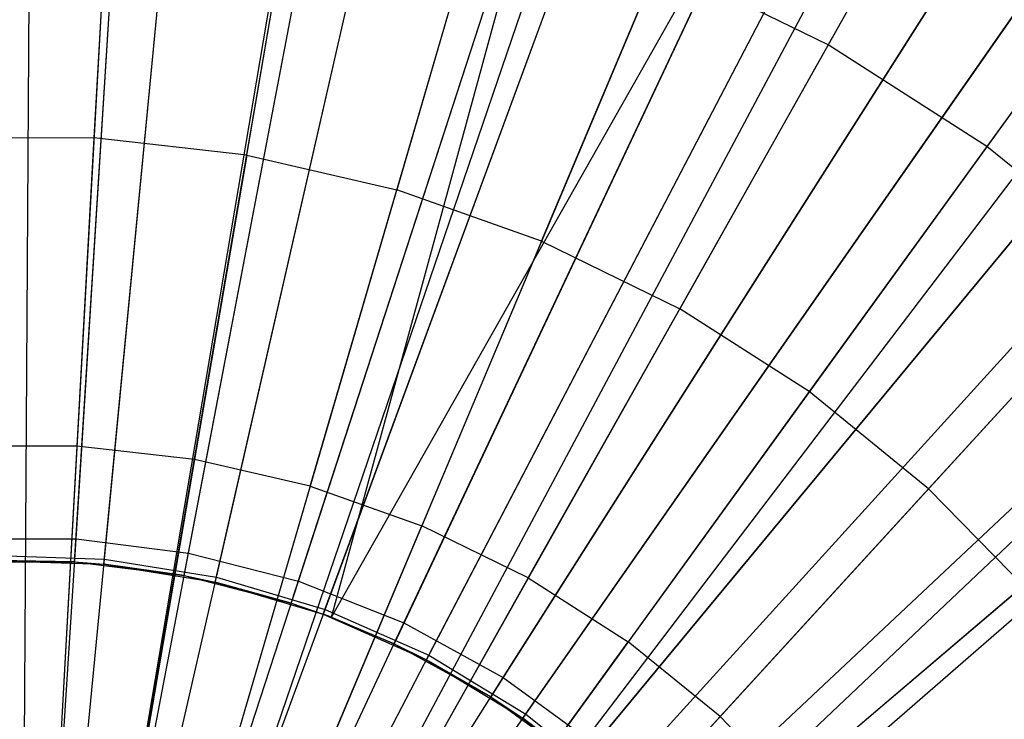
# Model space of a CAD drawing. Extents: x 0.2 to 40.1, y -6.7 to 6.7.
# Tile 98 of 256: x 5.181 to 5.621, y 3.772 to 4.085. Entities that reach past the tile are written whole.
import ezdxf

# ---------------------------------------------------------------- set-up
doc = ezdxf.new("R2010")
doc.units = 0
doc.header["$MEASUREMENT"] = 0
doc.layers.get('0').update_dxf_attribs({"color": 13, "linetype": 'CONTINUOUS'})

# ---------------------------------------------------------------- blocks, each defined once
blk = doc.blocks.new('SNOWBALL_XIV_PM3_STL')
at = {"color": 0}
for p, q in [((5.18669, 4.31653, 17.38541), (5.18219, 3.60985, 17.60195)), ((5.18669, 4.31653, 17.38541), (5.18219, 3.60985, 17.60195)), ((5.23012, 4.31519, 17.38541), (5.19097, 3.60958, 17.60195)), ((5.23012, 4.31519, 17.38541), (5.19097, 3.60958, 17.60195)), ((5.32871, 4.30415, 17.38541), (5.21091, 3.60735, 17.60195)), ((5.32871, 4.30415, 17.38541), (5.21091, 3.60735, 17.60195)), ((5.33063, 4.30383, 17.38541), (5.21091, 3.60735, 17.60195)), ((5.33063, 4.30383, 17.38541), (5.21091, 3.60735, 17.60195)), ((5.42918, 4.28109, 17.38541), (5.23123, 3.60268, 17.60195)), ((5.42918, 4.28109, 17.38541), (5.23123, 3.60268, 17.60195)), ((5.4669, 4.26916, 17.38541), (5.23886, 3.60027, 17.60195)), ((5.4669, 4.26916, 17.38541), (5.23886, 3.60027, 17.60195)), ((5.2064, 3.85255, 11.19699), (5.23142, 4.25038, 11.26199)), ((5.2064, 3.85255, 11.19699), (5.23142, 4.25038, 11.26199)), ((5.52449, 4.24726, 17.38541), (5.2505, 3.59584, 17.60195)), ((5.52449, 4.24726, 17.38541), (5.2505, 3.59584, 17.60195)), ((5.20575, 3.84228, 17.47042), (5.23079, 4.24031, 17.40673)), ((5.20575, 3.84228, 17.47042), (5.23079, 4.24031, 17.40673)), ((5.25669, 3.8462, 11.19699), (5.33138, 4.23775, 11.26199)), ((5.25669, 3.8462, 11.19699), (5.33138, 4.23775, 11.26199)), ((5.21882, 3.84124, 17.43105), (5.2563, 4.22973, 17.36397)), ((5.21882, 3.84124, 17.43105), (5.2563, 4.22973, 17.36397)), ((5.21904, 3.84351, 11.24016), (5.25651, 4.23196, 11.30754)), ((5.21904, 3.84351, 11.24016), (5.25651, 4.23196, 11.30754)), ((5.25476, 3.83609, 17.47042), (5.32949, 4.22784, 17.40673)), ((5.25476, 3.83609, 17.47042), (5.32949, 4.22784, 17.40673)), ((5.26909, 3.83542, 11.24016), (5.35593, 4.21589, 11.30754)), ((5.26909, 3.83542, 11.24016), (5.35593, 4.21589, 11.30754)), ((5.5977, 4.21245, 17.38541), (5.26531, 3.5888, 17.60195)), ((5.5977, 4.21245, 17.38541), (5.26531, 3.5888, 17.60195)), ((5.26858, 3.83319, 17.43105), (5.35543, 4.2137, 17.36397)), ((5.26858, 3.83319, 17.43105), (5.35543, 4.2137, 17.36397)), ((5.30578, 3.83359, 11.19699), (5.42896, 4.21269, 11.26199)), ((5.30578, 3.83359, 11.19699), (5.42896, 4.21269, 11.26199)), ((5.61533, 4.20279, 17.38541), (5.26887, 3.58685, 17.60195)), ((5.61533, 4.20279, 17.38541), (5.26887, 3.58685, 17.60195)), ((5.3026, 3.8238, 17.47042), (5.42585, 4.2031, 17.40673)), ((5.3026, 3.8238, 17.47042), (5.42585, 4.2031, 17.40673)), ((5.32054, 3.81749, 17.47042), (5.42585, 4.2031, 17.40673)), ((5.32054, 3.81749, 17.47042), (5.42585, 4.2031, 17.40673)), ((5.3169, 3.81885, 17.43105), (5.4517, 4.18513, 17.36397)), ((5.3169, 3.81885, 17.43105), (5.4517, 4.18513, 17.36397)), ((5.31769, 3.821, 11.24016), (5.45247, 4.18723, 11.30754)), ((5.31769, 3.821, 11.24016), (5.45247, 4.18723, 11.30754)), ((5.60431, 4.18319, 17.3959), (5.54252, 4.07334, 17.44997)), ((5.60431, 4.18319, 17.3959), (5.54252, 4.07334, 17.44997)), ((5.35292, 3.81493, 11.19699), (5.52264, 4.1756, 11.26199)), ((5.35292, 3.81493, 11.19699), (5.52264, 4.1756, 11.26199)), ((5.2219, 4.16689, 17.44997), (5.2144, 4.03181, 17.49944)), ((5.2219, 4.16689, 17.44997), (5.2144, 4.03181, 17.49944)), ((5.32054, 3.81749, 17.47042), (5.51834, 4.16648, 17.40673)), ((5.32054, 3.81749, 17.47042), (5.51834, 4.16648, 17.40673)), ((5.51834, 4.16648, 17.40673), (5.34853, 3.80562, 17.47042)), ((5.51834, 4.16648, 17.40673), (5.34853, 3.80562, 17.47042)), ((5.2827, 4.02409, 17.49944), (5.30555, 4.15744, 17.44997)), ((5.2827, 4.02409, 17.49944), (5.30555, 4.15744, 17.44997)), ((5.70051, 4.14825, 17.38541), (5.2861, 3.57582, 17.60195)), ((5.70051, 4.14825, 17.38541), (5.2861, 3.57582, 17.60195)), ((5.36405, 3.80048, 11.24016), (5.54455, 4.14647, 11.30754)), ((5.36405, 3.80048, 11.24016), (5.54455, 4.14647, 11.30754)), ((5.36299, 3.79845, 17.43105), (5.54352, 4.14448, 17.36397)), ((5.36299, 3.79845, 17.43105), (5.54352, 4.14448, 17.36397)), ((5.38758, 4.13851, 17.44997), (5.34968, 4.00864, 17.49944)), ((5.38758, 4.13851, 17.44997), (5.34968, 4.00864, 17.49944)), ((5.7177, 4.13549, 17.38541), (5.28957, 3.57324, 17.60195)), ((5.7177, 4.13549, 17.38541), (5.28957, 3.57324, 17.60195)), ((5.68733, 4.13004, 17.3959), (5.61342, 4.02795, 17.44997)), ((5.68733, 4.13004, 17.3959), (5.61342, 4.02795, 17.44997)), ((5.39734, 3.79051, 11.19699), (5.61092, 4.12707, 11.26199)), ((5.39734, 3.79051, 11.19699), (5.61092, 4.12707, 11.26199)), ((5.60552, 4.11855, 17.40673), (5.39182, 3.78182, 17.47042)), ((5.60552, 4.11855, 17.40673), (5.39182, 3.78182, 17.47042)), ((5.41446, 3.98565, 17.49944), (5.46691, 4.11035, 17.44997)), ((5.41446, 3.98565, 17.49944), (5.46691, 4.11035, 17.44997)), ((5.54252, 4.07334, 17.44997), (5.46691, 4.11035, 17.44997)), ((5.54252, 4.07334, 17.44997), (5.46691, 4.11035, 17.44997)), ((5.4061, 3.77232, 17.43105), (5.62939, 4.09243, 17.36397)), ((5.4061, 3.77232, 17.43105), (5.62939, 4.09243, 17.36397)), ((5.4074, 3.7742, 11.24016), (5.63067, 4.09427, 11.30754)), ((5.4074, 3.7742, 11.24016), (5.63067, 4.09427, 11.30754)), ((5.77892, 4.08436, 17.38541), (5.30195, 3.5629, 17.60195)), ((5.77892, 4.08436, 17.38541), (5.30195, 3.5629, 17.60195)), ((5.54252, 4.07334, 17.44997), (5.47619, 3.95542, 17.49944)), ((5.54252, 4.07334, 17.44997), (5.47619, 3.95542, 17.49944)), ((5.61342, 4.02795, 17.44997), (5.54252, 4.07334, 17.44997)), ((5.61342, 4.02795, 17.44997), (5.54252, 4.07334, 17.44997)), ((5.43835, 3.76072, 11.19699), (5.69243, 4.06785, 11.26199)), ((5.43835, 3.76072, 11.19699), (5.69243, 4.06785, 11.26199)), ((5.686, 4.06008, 17.40673), (5.43178, 3.75278, 17.47042)), ((5.686, 4.06008, 17.40673), (5.43178, 3.75278, 17.47042)), ((5.8238, 4.04028, 17.38541), (5.31103, 3.55399, 17.60195)), ((5.8238, 4.04028, 17.38541), (5.31103, 3.55399, 17.60195)), ((5.2144, 4.03181, 17.49944), (5.14566, 4.03169, 17.49944)), ((5.2144, 4.03181, 17.49944), (5.14566, 4.03169, 17.49944)), ((5.2144, 4.03181, 17.49944), (5.20675, 3.89396, 17.54128)), ((5.2144, 4.03181, 17.49944), (5.20675, 3.89396, 17.54128)), ((5.2827, 4.02409, 17.49944), (5.2144, 4.03181, 17.49944)), ((5.2827, 4.02409, 17.49944), (5.2144, 4.03181, 17.49944)), ((5.44704, 3.74259, 11.24016), (5.70941, 4.03148, 11.30754)), ((5.44704, 3.74259, 11.24016), (5.70941, 4.03148, 11.30754)), ((5.4455, 3.74089, 17.43105), (5.7079, 4.02982, 17.36397)), ((5.4455, 3.74089, 17.43105), (5.7079, 4.02982, 17.36397)), ((5.61342, 4.02795, 17.44997), (5.53408, 3.91836, 17.49944)), ((5.61342, 4.02795, 17.44997), (5.53408, 3.91836, 17.49944)), ((5.67868, 3.97477, 17.44997), (5.61342, 4.02795, 17.44997)), ((5.67868, 3.97477, 17.44997), (5.61342, 4.02795, 17.44997)), ((5.2827, 4.02409, 17.49944), (5.25939, 3.88801, 17.54128)), ((5.2827, 4.02409, 17.49944), (5.25939, 3.88801, 17.54128)), ((5.2827, 4.02409, 17.49944), (5.34968, 4.00864, 17.49944)), ((5.2827, 4.02409, 17.49944), (5.34968, 4.00864, 17.49944)), ((5.84953, 4.01195, 17.38541), (5.31623, 3.54826, 17.60195)), ((5.84953, 4.01195, 17.38541), (5.31623, 3.54826, 17.60195)), ((5.31101, 3.8761, 17.54128), (5.34968, 4.00864, 17.49944)), ((5.31101, 3.8761, 17.54128), (5.34968, 4.00864, 17.49944)), ((5.41446, 3.98565, 17.49944), (5.34968, 4.00864, 17.49944)), ((5.41446, 3.98565, 17.49944), (5.34968, 4.00864, 17.49944)), ((5.4753, 3.72602, 11.19699), (5.76587, 3.99888, 11.26199)), ((5.4753, 3.72602, 11.19699), (5.76587, 3.99888, 11.26199)), ((5.75852, 3.99198, 17.40673), (5.46779, 3.71897, 17.47042)), ((5.75852, 3.99198, 17.40673), (5.46779, 3.71897, 17.47042)), ((5.41446, 3.98565, 17.49944), (5.36093, 3.85839, 17.54128)), ((5.41446, 3.98565, 17.49944), (5.36093, 3.85839, 17.54128)), ((5.41446, 3.98565, 17.49944), (5.47619, 3.95542, 17.49944)), ((5.41446, 3.98565, 17.49944), (5.47619, 3.95542, 17.49944)), ((5.67868, 3.97477, 17.44997), (5.58737, 3.87494, 17.49944)), ((5.67868, 3.97477, 17.44997), (5.58737, 3.87494, 17.49944)), ((5.48057, 3.70468, 17.43105), (5.77776, 3.95768, 17.36397)), ((5.48057, 3.70468, 17.43105), (5.77776, 3.95768, 17.36397)), ((5.48231, 3.70617, 11.24016), (5.77946, 3.95914, 11.30754)), ((5.48231, 3.70617, 11.24016), (5.77946, 3.95914, 11.30754)), ((5.40851, 3.83509, 17.54128), (5.47619, 3.95542, 17.49944)), ((5.40851, 3.83509, 17.54128), (5.47619, 3.95542, 17.49944)), ((5.53408, 3.91836, 17.49944), (5.47619, 3.95542, 17.49944)), ((5.53408, 3.91836, 17.49944), (5.47619, 3.95542, 17.49944)), ((5.53408, 3.91836, 17.49944), (5.45312, 3.80653, 17.54128)), ((5.53408, 3.91836, 17.49944), (5.45312, 3.80653, 17.54128)), ((5.58737, 3.87494, 17.49944), (5.53408, 3.91836, 17.49944)), ((5.58737, 3.87494, 17.49944), (5.53408, 3.91836, 17.49944)), ((5.20675, 3.89396, 17.54128), (5.15378, 3.89387, 17.54128)), ((5.20675, 3.89396, 17.54128), (5.15378, 3.89387, 17.54128)), ((5.20675, 3.89396, 17.54128), (5.19894, 3.75312, 17.57549)), ((5.20675, 3.89396, 17.54128), (5.19894, 3.75312, 17.57549)), ((5.25939, 3.88801, 17.54128), (5.20675, 3.89396, 17.54128)), ((5.25939, 3.88801, 17.54128), (5.20675, 3.89396, 17.54128)), ((5.25939, 3.88801, 17.54128), (5.23557, 3.74897, 17.57549)), ((5.25939, 3.88801, 17.54128), (5.23557, 3.74897, 17.57549)), ((5.31101, 3.8761, 17.54128), (5.25939, 3.88801, 17.54128)), ((5.31101, 3.8761, 17.54128), (5.25939, 3.88801, 17.54128)), ((5.31101, 3.8761, 17.54128), (5.27149, 3.74069, 17.57549)), ((5.31101, 3.8761, 17.54128), (5.27149, 3.74069, 17.57549)), ((5.31101, 3.8761, 17.54128), (5.36093, 3.85839, 17.54128)), ((5.31101, 3.8761, 17.54128), (5.36093, 3.85839, 17.54128)), ((5.58737, 3.87494, 17.49944), (5.49419, 3.77307, 17.54128)), ((5.58737, 3.87494, 17.49944), (5.49419, 3.77307, 17.54128)), ((5.63535, 3.82573, 17.49944), (5.58737, 3.87494, 17.49944)), ((5.63535, 3.82573, 17.49944), (5.58737, 3.87494, 17.49944)), ((5.30624, 3.72836, 17.57549), (5.36093, 3.85839, 17.54128)), ((5.30624, 3.72836, 17.57549), (5.36093, 3.85839, 17.54128)), ((5.40851, 3.83509, 17.54128), (5.36093, 3.85839, 17.54128)), ((5.40851, 3.83509, 17.54128), (5.36093, 3.85839, 17.54128)), ((5.15571, 3.85255, 11.19699), (5.2064, 3.85255, 11.19699)), ((5.15571, 3.85255, 11.19699), (5.2064, 3.85255, 11.19699)), ((5.18105, 3.4497, 11.18351), (5.2064, 3.85255, 11.19699)), ((5.18105, 3.4497, 11.18351), (5.2064, 3.85255, 11.19699)), ((5.2064, 3.85255, 11.19699), (5.25669, 3.8462, 11.19699)), ((5.2064, 3.85255, 11.19699), (5.25669, 3.8462, 11.19699)), ((5.18105, 3.4497, 11.18351), (5.25669, 3.8462, 11.19699)), ((5.18105, 3.4497, 11.18351), (5.25669, 3.8462, 11.19699)), ((5.25669, 3.8462, 11.19699), (5.30578, 3.83359, 11.19699)), ((5.25669, 3.8462, 11.19699), (5.30578, 3.83359, 11.19699)), ((5.15635, 3.84228, 17.47042), (5.20575, 3.84228, 17.47042)), ((5.15635, 3.84228, 17.47042), (5.20575, 3.84228, 17.47042)), ((5.16837, 3.84514, 11.24016), (5.21904, 3.84351, 11.24016)), ((5.16837, 3.84514, 11.24016), (5.21904, 3.84351, 11.24016)), ((5.16844, 3.84285, 17.43105), (5.21882, 3.84124, 17.43105)), ((5.20575, 3.84228, 17.47042), (5.16844, 3.84285, 17.43105)), ((5.20575, 3.84228, 17.47042), (5.16844, 3.84285, 17.43105)), ((5.16844, 3.84285, 17.43105), (5.21882, 3.84124, 17.43105)), ((5.18105, 3.4497, 11.22288), (5.21904, 3.84351, 11.24016)), ((5.18105, 3.4497, 11.22288), (5.21904, 3.84351, 11.24016)), ((5.20575, 3.84228, 17.47042), (5.25476, 3.83609, 17.47042)), ((5.20575, 3.84228, 17.47042), (5.21882, 3.84124, 17.43105)), ((5.20575, 3.84228, 17.47042), (5.25476, 3.83609, 17.47042)), ((5.20575, 3.84228, 17.47042), (5.21882, 3.84124, 17.43105)), ((5.21904, 3.84351, 11.24016), (5.26909, 3.83542, 11.24016)), ((5.21904, 3.84351, 11.24016), (5.26909, 3.83542, 11.24016)), ((5.21882, 3.84124, 17.43105), (5.26858, 3.83319, 17.43105)), ((5.25476, 3.83609, 17.47042), (5.21882, 3.84124, 17.43105)), ((5.21882, 3.84124, 17.43105), (5.26858, 3.83319, 17.43105)), ((5.25476, 3.83609, 17.47042), (5.21882, 3.84124, 17.43105)), ((5.18105, 3.4497, 11.22288), (5.26909, 3.83542, 11.24016)), ((5.18105, 3.4497, 11.22288), (5.26909, 3.83542, 11.24016)), ((5.18105, 3.4497, 11.18351), (5.30578, 3.83359, 11.19699)), ((5.18105, 3.4497, 11.18351), (5.30578, 3.83359, 11.19699)), ((5.25476, 3.83609, 17.47042), (5.3026, 3.8238, 17.47042)), ((5.25476, 3.83609, 17.47042), (5.26858, 3.83319, 17.43105)), ((5.25476, 3.83609, 17.47042), (5.3026, 3.8238, 17.47042)), ((5.25476, 3.83609, 17.47042), (5.26858, 3.83319, 17.43105)), ((5.26858, 3.83319, 17.43105), (5.3169, 3.81885, 17.43105)), ((5.3026, 3.8238, 17.47042), (5.26858, 3.83319, 17.43105)), ((5.26858, 3.83319, 17.43105), (5.3169, 3.81885, 17.43105)), ((5.3026, 3.8238, 17.47042), (5.26858, 3.83319, 17.43105)), ((5.26909, 3.83542, 11.24016), (5.31769, 3.821, 11.24016)), ((5.26909, 3.83542, 11.24016), (5.31769, 3.821, 11.24016)), ((5.30578, 3.83359, 11.19699), (5.35292, 3.81493, 11.19699)), ((5.30578, 3.83359, 11.19699), (5.35292, 3.81493, 11.19699)), ((5.40851, 3.83509, 17.54128), (5.33935, 3.71214, 17.57549)), ((5.40851, 3.83509, 17.54128), (5.33935, 3.71214, 17.57549)), ((5.40851, 3.83509, 17.54128), (5.45312, 3.80653, 17.54128)), ((5.40851, 3.83509, 17.54128), (5.45312, 3.80653, 17.54128)), ((5.63535, 3.82573, 17.49944), (5.53117, 3.73514, 17.54128)), ((5.63535, 3.82573, 17.49944), (5.53117, 3.73514, 17.54128)), ((5.18105, 3.4497, 11.22288), (5.31769, 3.821, 11.24016)), ((5.18105, 3.4497, 11.22288), (5.31769, 3.821, 11.24016)), ((5.3026, 3.8238, 17.47042), (5.32054, 3.81749, 17.47042)), ((5.3026, 3.8238, 17.47042), (5.32054, 3.81749, 17.47042)), ((5.3026, 3.8238, 17.47042), (5.3169, 3.81885, 17.43105)), ((5.3026, 3.8238, 17.47042), (5.3169, 3.81885, 17.43105)), ((5.31769, 3.821, 11.24016), (5.36405, 3.80048, 11.24016)), ((5.31769, 3.821, 11.24016), (5.36405, 3.80048, 11.24016)), ((5.3169, 3.81885, 17.43105), (5.36299, 3.79845, 17.43105)), ((5.32054, 3.81749, 17.47042), (5.3169, 3.81885, 17.43105)), ((5.34853, 3.80562, 17.47042), (5.3169, 3.81885, 17.43105)), ((5.3169, 3.81885, 17.43105), (5.36299, 3.79845, 17.43105)), ((5.32054, 3.81749, 17.47042), (5.3169, 3.81885, 17.43105)), ((5.34853, 3.80562, 17.47042), (5.3169, 3.81885, 17.43105)), ((5.32054, 3.81749, 17.47042), (5.34853, 3.80562, 17.47042)), ((5.32054, 3.81749, 17.47042), (5.34853, 3.80562, 17.47042)), ((5.18105, 3.4497, 11.18351), (5.35292, 3.81493, 11.19699)), ((5.18105, 3.4497, 11.18351), (5.35292, 3.81493, 11.19699)), ((5.35292, 3.81493, 11.19699), (5.39734, 3.79051, 11.19699)), ((5.35292, 3.81493, 11.19699), (5.39734, 3.79051, 11.19699)), ((5.3704, 3.69227, 17.57549), (5.45312, 3.80653, 17.54128)), ((5.3704, 3.69227, 17.57549), (5.45312, 3.80653, 17.54128)), ((5.49419, 3.77307, 17.54128), (5.45312, 3.80653, 17.54128)), ((5.49419, 3.77307, 17.54128), (5.45312, 3.80653, 17.54128)), ((5.34853, 3.80562, 17.47042), (5.39182, 3.78182, 17.47042)), ((5.34853, 3.80562, 17.47042), (5.36299, 3.79845, 17.43105)), ((5.34853, 3.80562, 17.47042), (5.39182, 3.78182, 17.47042)), ((5.34853, 3.80562, 17.47042), (5.36299, 3.79845, 17.43105)), ((5.18105, 3.4497, 11.22288), (5.36405, 3.80048, 11.24016)), ((5.18105, 3.4497, 11.22288), (5.36405, 3.80048, 11.24016)), ((5.36299, 3.79845, 17.43105), (5.4061, 3.77232, 17.43105)), ((5.39182, 3.78182, 17.47042), (5.36299, 3.79845, 17.43105)), ((5.39182, 3.78182, 17.47042), (5.36299, 3.79845, 17.43105)), ((5.36299, 3.79845, 17.43105), (5.4061, 3.77232, 17.43105)), ((5.36405, 3.80048, 11.24016), (5.4074, 3.7742, 11.24016)), ((5.36405, 3.80048, 11.24016), (5.4074, 3.7742, 11.24016)), ((5.18105, 3.4497, 11.18351), (5.39734, 3.79051, 11.19699)), ((5.18105, 3.4497, 11.18351), (5.39734, 3.79051, 11.19699)), ((5.39734, 3.79051, 11.19699), (5.43835, 3.76072, 11.19699)), ((5.39734, 3.79051, 11.19699), (5.43835, 3.76072, 11.19699)), ((5.39182, 3.78182, 17.47042), (5.43178, 3.75278, 17.47042)), ((5.39182, 3.78182, 17.47042), (5.4061, 3.77232, 17.43105)), ((5.39182, 3.78182, 17.47042), (5.43178, 3.75278, 17.47042)), ((5.39182, 3.78182, 17.47042), (5.4061, 3.77232, 17.43105)), ((5.18105, 3.4497, 11.22288), (5.4074, 3.7742, 11.24016)), ((5.18105, 3.4497, 11.22288), (5.4074, 3.7742, 11.24016)), ((5.49419, 3.77307, 17.54128), (5.39898, 3.66898, 17.57549)), ((5.49419, 3.77307, 17.54128), (5.39898, 3.66898, 17.57549)), ((5.4061, 3.77232, 17.43105), (5.4455, 3.74089, 17.43105)), ((5.43178, 3.75278, 17.47042), (5.4061, 3.77232, 17.43105)), ((5.4061, 3.77232, 17.43105), (5.4455, 3.74089, 17.43105)), ((5.43178, 3.75278, 17.47042), (5.4061, 3.77232, 17.43105)), ((5.4074, 3.7742, 11.24016), (5.44704, 3.74259, 11.24016)), ((5.4074, 3.7742, 11.24016), (5.44704, 3.74259, 11.24016)), ((5.53117, 3.73514, 17.54128), (5.49419, 3.77307, 17.54128)), ((5.53117, 3.73514, 17.54128), (5.49419, 3.77307, 17.54128))]:
    blk.add_line(p, q, dxfattribs=at)
blk = doc.blocks.new('GRUPUJ_1')
at = {"color": 0}
blk.add_blockref('SNOWBALL_XIV_PM3_STL', (-0.20617, 6.65964, -0.51186), dxfattribs=at)

msp = doc.modelspace()

# ---------------------------------------------------------------- block references
at = {"color": 0}
msp.add_blockref('GRUPUJ_1', (0.20617, -6.65964, 0.51186), dxfattribs=at)

doc.saveas('drawing.dxf')
